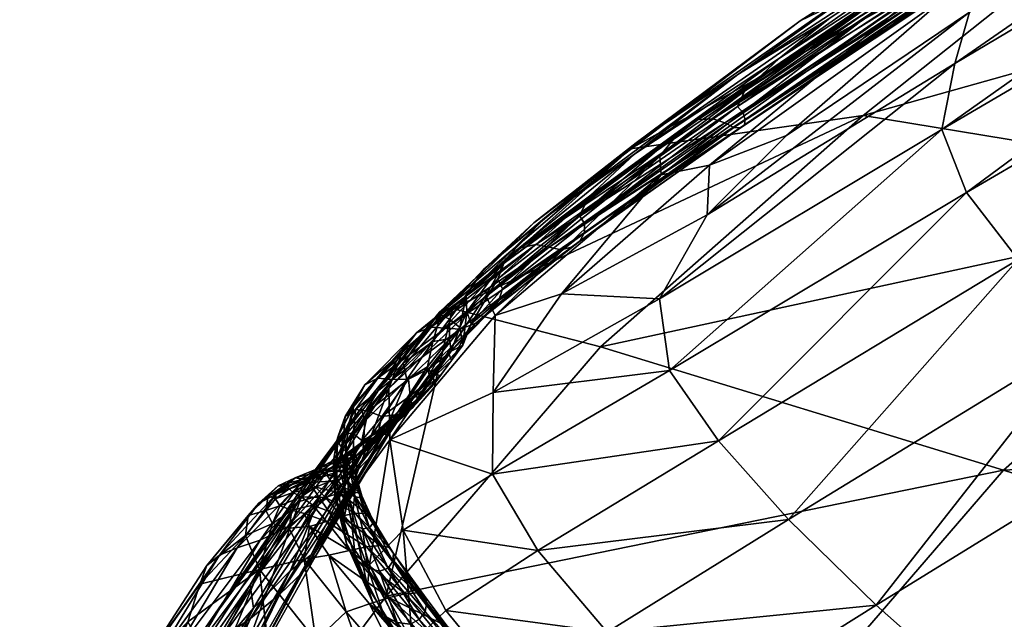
# Model space of a CAD drawing. Header units: inches. Extents: x 10898 to 11547, y 1182 to 1799.
# Tile 22 of 101: x 10902 to 10921, y 1642 to 1654. Entities that reach past the tile are written whole.
import ezdxf

# ---------------------------------------------------------------- set-up
doc = ezdxf.new("R2010")
doc.units = ezdxf.units.IN
doc.header["$MEASUREMENT"] = 0
doc.layers.get('0').update_dxf_attribs({"true_color": 0x9a9ae5})

msp = doc.modelspace()

# ---------------------------------------------------------------- meshes
at = {"color": 146, "true_color": 0x086e86}
mesh = msp.add_polyface(dxfattribs=at)
corners = [(10930.92, 1633.51, 534.611), (10936.883, 1640.373, 537.503), (10963.143, 1631.771, 441.727), (10956.003, 1658.432, 681.246), (10938.691, 1648.466, 670.634), (10941.008, 1646.259, 670.88), (10958.214, 1656.043, 681.487), (10984.948, 1671.263, 697.724), (10960.812, 1653.507, 681.143), (10943.698, 1643.945, 670.463), (10928.502, 1642.508, 664.216), (10930.866, 1640.496, 664.48), (10933.572, 1638.411, 664.009), (10934.893, 1631.388, 656.795), (10940.5, 1634, 660.705), (10936.743, 1636.247, 662.764), (10931.154, 1633.478, 659.021), (10950.56, 1639.089, 667.497), (10946.853, 1641.547, 669.348), (10967.373, 1648.164, 678.548), (10963.849, 1650.867, 680.176), (10950.022, 1665.937, 675.958), (10932.138, 1655.726, 664.915), (10933.398, 1654.203, 666.753), (10951.187, 1664.407, 677.698), (10934.901, 1652.467, 668.42), (10952.538, 1662.634, 679.237), (10936.661, 1650.545, 669.764), (10926.36, 1644.45, 663.256), (10954.127, 1660.636, 680.458), (10971.438, 1645.438, 676.223), (10954.908, 1636.593, 664.872), (10975.992, 1642.703, 672.823), (10959.831, 1634.104, 661.205), (10944.965, 1631.664, 657.792), (10948.998, 1667.203, 674.132), (10931.106, 1657.008, 663.056), (10948.144, 1668.248, 672.294), (10930.368, 1658.112, 661.279), (10943.996, 1646.624, 541.19), (10971.412, 1639.036, 444.784), (10954.891, 1653.917, 547.1), (10972.197, 1663.903, 556.66), (10937.857, 1657.752, 606.323), (10921.226, 1645.395, 595.84), (10927.428, 1650.843, 599.825)]
mesh.append_faces([[corners[k] for k in face] for face in [(0, 1, 2), (3, 4, 5), (3, 5, 6), (7, 6, 8), (6, 5, 9), (6, 9, 8), (4, 10, 11), (4, 11, 5), (5, 11, 12), (5, 12, 9), (13, 14, 15), (13, 15, 16), (14, 17, 18), (14, 18, 15), (16, 15, 12), (15, 18, 9), (15, 9, 12), (17, 19, 20), (17, 20, 18), (18, 20, 8), (18, 8, 9), (21, 22, 23), (24, 23, 25), (24, 25, 26), (10, 4, 27), (28, 27, 25), (4, 3, 29), (4, 29, 27), (27, 29, 26), (27, 26, 25), (30, 19, 17), (30, 17, 31), (32, 30, 31), (32, 31, 33), (13, 34, 14), (14, 34, 31), (14, 31, 17), (34, 33, 31), (22, 35, 36), (36, 37, 38), (2, 1, 39), (2, 39, 40), (40, 39, 41), (42, 41, 43), (39, 1, 44), (41, 39, 45), (41, 45, 43)]], dxfattribs={"color": 146})
mesh = msp.add_polyface(dxfattribs=at)
corners = [(10932.138, 1655.726, 664.915), (10922.838, 1647.984, 659.982), (10933.398, 1654.203, 666.753), (10921.509, 1649.503, 658.031), (10931.106, 1657.008, 663.056), (10920.5, 1650.811, 656.115), (10930.368, 1658.112, 661.279), (10920.019, 1652.04, 654.48), (10929.805, 1659.923, 658.197), (10920.559, 1654.327, 652.296), (10920.272, 1653.327, 653.372), (10929.988, 1659.102, 659.687), (10937.857, 1657.752, 606.323), (10927.428, 1650.843, 599.825), (10918.484, 1652.315, 629.52), (10926.302, 1658.531, 639.267), (10919.604, 1655.655, 644.065), (10920.946, 1656.309, 645.598), (10929.615, 1661.546, 651.14), (10928.286, 1660.998, 649.295), (10917.255, 1654.159, 641.81), (10916.856, 1653.43, 643.03), (10921.229, 1656.28, 646.14), (10930.332, 1661.735, 652.162), (10921.077, 1655.975, 646.18), (10930.672, 1661.717, 652.626), (10921.226, 1655.697, 646.223), (10930.979, 1661.564, 652.813), (10930.871, 1661.648, 652.796), (10921.115, 1655.8, 646.209), (10921.183, 1655.568, 646.161), (10930.967, 1661.544, 652.792), (10931.043, 1661.487, 652.801), (10921.272, 1655.53, 646.18), (10931.068, 1661.476, 652.81), (10921.307, 1655.548, 646.201), (10921.291, 1655.608, 646.218), (10931.046, 1661.504, 652.816), (10929.655, 1660.518, 656.73), (10920.179, 1654.696, 650.762), (10929.638, 1660.979, 655.405), (10919.744, 1654.863, 649.171), (10930.156, 1661.691, 653.57), (10920.249, 1655.644, 647.04), (10919.871, 1655.257, 647.93), (10929.849, 1661.395, 654.344), (10930.426, 1661.791, 653.103), (10920.568, 1655.792, 646.504), (10930.653, 1661.759, 652.868), (10920.831, 1655.776, 646.237), (10921.035, 1655.676, 646.151), (10930.835, 1661.656, 652.79)]
mesh.append_faces([[corners[k] for k in face] for face in [(0, 1, 2), (3, 0, 4), (3, 4, 5), (5, 4, 6), (5, 6, 7), (8, 9, 10), (8, 10, 11), (11, 10, 7), (11, 7, 6), (12, 13, 14), (12, 14, 15), (16, 17, 18), (16, 18, 19), (20, 16, 19), (20, 19, 15), (17, 21, 22), (18, 17, 22), (18, 22, 23), (23, 22, 24), (23, 24, 25), (26, 27, 28), (26, 28, 29), (29, 28, 25), (29, 25, 24), (30, 31, 32), (30, 32, 33), (33, 32, 34), (33, 34, 35), (27, 26, 36), (27, 36, 37), (37, 36, 35), (37, 35, 34), (9, 8, 38), (9, 38, 39), (39, 38, 40), (39, 40, 41), (42, 43, 44), (42, 44, 45), (45, 44, 41), (45, 41, 40), (43, 42, 46), (43, 46, 47), (47, 46, 48), (47, 48, 49), (31, 30, 50), (31, 50, 51), (51, 50, 49), (51, 49, 48)]], dxfattribs={"color": 146})
mesh = msp.add_polyface(dxfattribs=at)
corners = [(10920.559, 1654.327, 652.296), (10916.99, 1651.925, 649.9), (10915.442, 1650.374, 649.734), (10920.272, 1653.327, 653.372), (10914.513, 1648.738, 650.345), (10920.019, 1652.04, 654.48), (10916.186, 1652.236, 642.52), (10916.143, 1652.363, 642.532), (10913.051, 1650.205, 640.25), (10916.168, 1652.132, 642.493), (10913.046, 1650.028, 640.23), (10913.945, 1651.662, 639.103), (10917.255, 1654.159, 641.81), (10926.302, 1658.531, 639.267), (10918.484, 1652.315, 629.52), (10916.041, 1653.109, 642.055), (10917.834, 1654.21, 643.512), (10920.946, 1656.309, 645.598), (10919.604, 1655.655, 644.065), (10914.055, 1651.78, 640.354), (10916.856, 1653.43, 643.03), (10921.229, 1656.28, 646.14), (10916.17, 1652.79, 642.638), (10921.077, 1655.975, 646.18), (10921.226, 1655.697, 646.223), (10921.115, 1655.8, 646.209), (10916.034, 1652.491, 642.522), (10915.963, 1652.076, 642.44), (10921.183, 1655.568, 646.161), (10921.272, 1655.53, 646.18), (10916.093, 1652.072, 642.464), (10921.307, 1655.548, 646.201), (10921.291, 1655.608, 646.218), (10920.179, 1654.696, 650.762), (10915.49, 1651.345, 648.011), (10919.744, 1654.863, 649.171), (10914.543, 1651.155, 646.102), (10920.249, 1655.644, 647.04), (10914.922, 1652.02, 643.526), (10914.517, 1651.52, 644.605), (10919.871, 1655.257, 647.93), (10920.568, 1655.792, 646.504), (10915.266, 1652.232, 642.873), (10920.831, 1655.776, 646.237), (10915.553, 1652.25, 642.542), (10915.784, 1652.167, 642.432), (10921.035, 1655.676, 646.151), (10914.031, 1651.562, 640.92), (10913.146, 1650.739, 640.402), (10912.952, 1650.364, 640.243)]
mesh.append_faces([[corners[k] for k in face] for face in [(0, 1, 2), (0, 2, 3), (3, 4, 5), (6, 7, 8), (9, 6, 10), (11, 12, 13), (11, 13, 14), (15, 16, 17), (15, 17, 18), (19, 15, 18), (19, 18, 12), (17, 16, 20), (21, 20, 22), (21, 22, 23), (7, 24, 25), (7, 25, 26), (26, 25, 23), (26, 23, 22), (27, 28, 29), (27, 29, 30), (30, 29, 31), (30, 31, 9), (24, 7, 6), (24, 6, 32), (32, 6, 9), (32, 9, 31), (1, 0, 33), (1, 33, 34), (34, 33, 35), (34, 35, 36), (37, 38, 39), (37, 39, 40), (40, 39, 36), (40, 36, 35), (38, 37, 41), (38, 41, 42), (42, 41, 43), (42, 43, 44), (28, 27, 45), (28, 45, 46), (46, 45, 44), (46, 44, 43), (16, 15, 47), (16, 47, 20), (20, 48, 22), (8, 7, 26), (49, 26, 22)]], dxfattribs={"color": 146})
mesh = msp.add_polyface(dxfattribs=at)
corners = [(10928.502, 1642.508, 664.216), (10922.945, 1639.181, 660.58), (10925.325, 1637.342, 660.869), (10930.866, 1640.496, 664.48), (10928.013, 1635.451, 660.364), (10933.572, 1638.411, 664.009), (10921.509, 1649.503, 658.031), (10915.665, 1645.969, 653.929), (10917.029, 1644.432, 656.017), (10922.838, 1647.984, 659.982), (10918.737, 1642.764, 657.954), (10924.464, 1646.287, 661.784), (10932.138, 1655.726, 664.915), (10933.398, 1654.203, 666.753), (10934.901, 1652.467, 668.42), (10926.36, 1644.45, 663.256), (10920.729, 1641.001, 659.542), (10936.661, 1650.545, 669.764), (10920.5, 1650.811, 656.115), (10914.707, 1647.337, 651.891), (10920.019, 1652.04, 654.48), (10914.513, 1648.738, 650.345), (10920.272, 1653.327, 653.372), (10915.442, 1650.374, 649.734), (10915.514, 1636.2, 652.991), (10915.565, 1636.293, 653.1), (10913.759, 1638.114, 651.601), (10915.591, 1636.383, 653.299), (10915.547, 1636.476, 653.577), (10913.628, 1638.131, 652.055), (10913.729, 1638.111, 651.797), (10915.963, 1652.076, 642.44), (10916.093, 1652.072, 642.464), (10912.797, 1649.741, 640.159), (10916.168, 1652.132, 642.493), (10912.955, 1649.863, 640.195), (10919.532, 1637.11, 658.314), (10917.274, 1638.848, 657.227), (10915.232, 1640.565, 655.555), (10915.483, 1637.673, 655.947), (10917.756, 1635.986, 657.059), (10913.425, 1639.36, 654.229), (10912.139, 1643.827, 651.232), (10913.493, 1642.235, 653.493), (10914.845, 1637.157, 655.338), (10916.99, 1651.925, 649.9), (10915.49, 1651.345, 648.011), (10943.996, 1646.624, 541.19), (10921.226, 1645.395, 595.84), (10927.428, 1650.843, 599.825), (10913.359, 1647.8, 625.79), (10918.484, 1652.315, 629.52), (10936.883, 1640.373, 537.503), (10930.92, 1633.51, 534.611), (10916.125, 1639.482, 592.685), (10909.18, 1642.934, 622.796)]
mesh.append_faces([[corners[k] for k in face] for face in [(0, 1, 2), (0, 2, 3), (3, 2, 4), (3, 4, 5), (6, 7, 8), (6, 8, 9), (9, 8, 10), (9, 10, 11), (12, 6, 9), (13, 9, 11), (13, 11, 14), (1, 0, 15), (1, 15, 16), (0, 17, 15), (16, 15, 11), (16, 11, 10), (15, 14, 11), (7, 6, 18), (7, 18, 19), (19, 18, 20), (19, 20, 21), (22, 23, 21), (24, 25, 26), (27, 28, 29), (25, 27, 30), (31, 32, 33), (32, 34, 35), (2, 1, 36), (1, 16, 37), (1, 37, 36), (16, 10, 38), (16, 38, 37), (36, 37, 39), (36, 39, 40), (37, 38, 41), (37, 41, 39), (8, 7, 42), (10, 8, 43), (10, 43, 38), (44, 40, 39), (23, 45, 46), (47, 48, 49), (49, 48, 50), (49, 50, 51), (52, 53, 54), (52, 54, 48), (48, 54, 55)]], dxfattribs={"color": 146})
mesh = msp.add_polyface(dxfattribs=at)
corners = [(10915.963, 1652.076, 642.44), (10912.797, 1649.741, 640.159), (10912.593, 1649.692, 640.134), (10916.093, 1652.072, 642.464), (10912.955, 1649.863, 640.195), (10910.925, 1648.264, 638.915), (10911.191, 1648.467, 638.953), (10916.186, 1652.236, 642.52), (10913.051, 1650.205, 640.25), (10913.046, 1650.028, 640.23), (10911.449, 1648.932, 639.009), (10911.38, 1648.701, 638.988), (10916.168, 1652.132, 642.493), (10915.442, 1650.374, 649.734), (10915.49, 1651.345, 648.011), (10912.599, 1648.836, 646.934), (10914.543, 1651.155, 646.102), (10911.304, 1648.412, 644.738), (10914.513, 1648.738, 650.345), (10911.266, 1646.911, 647.321), (10914.922, 1652.02, 643.526), (10911.478, 1649.434, 641.546), (10911.121, 1648.803, 642.915), (10914.517, 1651.52, 644.605), (10910.221, 1648.476, 637.211), (10912.062, 1650.218, 638.72), (10913.945, 1651.662, 639.103), (10914.055, 1651.78, 640.354), (10917.255, 1654.159, 641.81), (10910.475, 1648.547, 636.405), (10918.484, 1652.315, 629.52), (10913.359, 1647.8, 625.79), (10915.266, 1652.232, 642.873), (10911.803, 1649.728, 640.711), (10915.553, 1652.25, 642.542), (10912.096, 1649.796, 640.282), (10912.358, 1649.747, 640.133), (10915.784, 1652.167, 642.432), (10910.335, 1648.164, 638.907), (10916.041, 1653.109, 642.055), (10912.271, 1650.312, 639.514), (10914.031, 1651.562, 640.92), (10916.856, 1653.43, 643.03), (10913.146, 1650.739, 640.402), (10911.504, 1649.51, 639.121), (10911.086, 1649.316, 638.518), (10916.034, 1652.491, 642.522), (10912.952, 1650.364, 640.243), (10916.17, 1652.79, 642.638), (10911.36, 1649.125, 639.002)]
mesh.append_faces([[corners[k] for k in face] for face in [(0, 1, 2), (3, 4, 1), (2, 1, 5), (1, 4, 6), (1, 6, 5), (7, 8, 9), (9, 8, 10), (9, 10, 11), (12, 9, 4), (4, 9, 11), (4, 11, 6), (13, 14, 15), (15, 14, 16), (15, 16, 17), (18, 13, 15), (18, 15, 19), (19, 15, 17), (20, 21, 22), (20, 22, 23), (23, 22, 17), (23, 17, 16), (24, 25, 26), (25, 27, 28), (25, 28, 26), (29, 26, 30), (29, 30, 31), (21, 20, 32), (21, 32, 33), (33, 32, 34), (33, 34, 35), (0, 2, 36), (0, 36, 37), (2, 38, 36), (37, 36, 35), (37, 35, 34), (39, 27, 40), (39, 40, 41), (42, 41, 43), (41, 40, 44), (41, 44, 43), (27, 25, 45), (27, 45, 40), (8, 46, 47), (47, 48, 43), (10, 8, 47), (10, 47, 49), (49, 47, 43), (49, 43, 44)]], dxfattribs={"color": 146})
mesh = msp.add_polyface(dxfattribs=at)
corners = [(10910.673, 1647.835, 638.161), (10910.455, 1647.534, 638.22), (10910.696, 1647.973, 638.435), (10910.836, 1648.251, 638.443), (10910.4, 1647.67, 638.411), (10911.38, 1648.701, 638.988), (10911.449, 1648.932, 639.009), (10911.191, 1648.467, 638.953), (10910.012, 1647.369, 638.379), (10910.624, 1648.146, 638.894), (10910.925, 1648.264, 638.915), (10912.593, 1649.692, 640.134), (10911.478, 1649.434, 641.546), (10909.496, 1647.711, 640.614), (10909.231, 1646.985, 642.236), (10911.121, 1648.803, 642.915), (10909.247, 1645.984, 644.641), (10911.304, 1648.412, 644.738), (10910.221, 1648.476, 637.211), (10913.945, 1651.662, 639.103), (10910.475, 1648.547, 636.405), (10908.765, 1647.058, 639.2), (10909.771, 1648.072, 639.619), (10910.052, 1648.184, 639.101), (10911.803, 1649.728, 640.711), (10912.096, 1649.796, 640.282), (10910.335, 1648.164, 638.907), (10912.358, 1649.747, 640.133), (10909.29, 1647.166, 638.41), (10909.015, 1647.188, 638.642), (10909.508, 1647.48, 636.968), (10910.244, 1648.423, 637.734), (10910.086, 1647.903, 637.568), (10910.417, 1648.34, 638.031), (10910.446, 1647.717, 637.824), (10910.613, 1648.176, 638.157), (10910.414, 1647.954, 637.817), (10909.982, 1647.409, 637.266), (10912.062, 1650.218, 638.72), (10911.086, 1649.316, 638.518), (10910.742, 1648.792, 638.439), (10912.271, 1650.312, 639.514), (10911.504, 1649.51, 639.121), (10910.755, 1648.481, 638.43), (10911.36, 1649.125, 639.002)]
mesh.append_faces([[corners[k] for k in face] for face in [(0, 1, 2), (0, 2, 3), (1, 4, 2), (3, 2, 5), (3, 5, 6), (2, 4, 7), (2, 7, 5), (8, 9, 10), (4, 8, 10), (4, 10, 7), (11, 10, 9), (12, 13, 14), (12, 14, 15), (15, 16, 17), (18, 19, 20), (21, 22, 23), (13, 12, 24), (13, 24, 22), (22, 24, 25), (22, 25, 23), (11, 9, 26), (27, 26, 23), (27, 23, 25), (9, 28, 26), (26, 29, 23), (18, 30, 31), (31, 30, 32), (31, 32, 33), (34, 0, 35), (34, 35, 36), (36, 35, 33), (36, 33, 32), (37, 36, 32), (38, 18, 31), (38, 31, 39), (39, 31, 33), (39, 33, 40), (41, 39, 40), (41, 40, 42), (0, 3, 43), (0, 43, 35), (3, 6, 44), (3, 44, 43), (35, 43, 40), (35, 40, 33), (43, 44, 42), (43, 42, 40)]], dxfattribs={"color": 146})
mesh = msp.add_polyface(dxfattribs=at)
corners = [(10909.648, 1646.844, 638.193), (10910.104, 1647.208, 638.217), (10909.828, 1646.815, 638.018), (10909.423, 1646.478, 638), (10909.615, 1646.559, 637.875), (10910.455, 1647.534, 638.22), (10910.673, 1647.835, 638.161), (10910.234, 1647.236, 637.898), (10910.114, 1647.075, 637.994), (10909.731, 1646.693, 637.685), (10909.701, 1646.616, 637.796), (10909.175, 1646.169, 637.529), (10909.24, 1646.175, 637.666), (10910.4, 1647.67, 638.411), (10909.614, 1647.167, 638.369), (10910.012, 1647.369, 638.379), (10910.624, 1648.146, 638.894), (10915.665, 1645.969, 653.929), (10914.707, 1647.337, 651.891), (10911.254, 1645.314, 648.964), (10912.139, 1643.827, 651.232), (10914.513, 1648.738, 650.345), (10911.266, 1646.911, 647.321), (10909.513, 1644.223, 647.216), (10909.247, 1645.984, 644.641), (10911.304, 1648.412, 644.738), (10911.121, 1648.803, 642.915), (10909.231, 1646.985, 642.236), (10921.226, 1645.395, 595.84), (10909.18, 1642.934, 622.796), (10913.359, 1647.8, 625.79), (10910.475, 1648.547, 636.405), (10909.29, 1647.166, 638.41), (10910.335, 1648.164, 638.907), (10909.015, 1647.188, 638.642), (10910.221, 1648.476, 637.211), (10908.689, 1646.605, 635.883), (10909.508, 1647.48, 636.968), (10909.58, 1647.164, 636.931), (10910.086, 1647.903, 637.568), (10909.196, 1646.046, 636.479), (10910.02, 1647.255, 637.327), (10909.982, 1647.409, 637.266), (10909.146, 1646.131, 636.363), (10910.446, 1647.717, 637.824), (10910.414, 1647.954, 637.817), (10910.14, 1647.273, 637.702), (10909.738, 1646.87, 637.273), (10909.624, 1646.728, 637.531), (10909.244, 1646.361, 637.166), (10908.934, 1645.71, 636.481)]
mesh.append_faces([[corners[k] for k in face] for face in [(0, 1, 2), (0, 2, 3), (3, 2, 4), (5, 6, 7), (5, 7, 8), (8, 7, 9), (8, 9, 10), (1, 5, 8), (1, 8, 2), (2, 8, 10), (2, 10, 4), (11, 10, 9), (12, 4, 10), (5, 1, 13), (0, 14, 15), (15, 14, 16), (1, 0, 15), (1, 15, 13), (17, 18, 19), (17, 19, 20), (18, 21, 22), (18, 22, 19), (20, 19, 23), (19, 22, 24), (19, 24, 23), (22, 25, 24), (26, 27, 24), (28, 29, 30), (31, 30, 29), (16, 14, 32), (33, 32, 34), (35, 36, 37), (37, 38, 39), (40, 41, 42), (43, 42, 38), (41, 44, 45), (41, 45, 42), (42, 39, 38), (6, 44, 46), (6, 46, 7), (44, 41, 47), (44, 47, 46), (7, 46, 48), (7, 48, 9), (46, 47, 49), (46, 49, 48), (41, 50, 47)]], dxfattribs={"color": 146})
mesh = msp.add_polyface(dxfattribs=at)
corners = [(10909.094, 1646.442, 638.198), (10909.648, 1646.844, 638.193), (10909.423, 1646.478, 638), (10909.022, 1646.13, 638.003), (10909.299, 1646.259, 637.819), (10908.943, 1645.94, 637.816), (10909.615, 1646.559, 637.875), (10908.587, 1645.676, 637.473), (10908.84, 1645.819, 637.643), (10909.24, 1646.175, 637.666), (10909.175, 1646.169, 637.529), (10909.701, 1646.616, 637.796), (10908.855, 1644.272, 641.548), (10908.921, 1644.359, 641.413), (10909.31, 1643.617, 643.332), (10908.901, 1644.466, 641.3), (10908.79, 1644.547, 641.244), (10909.24, 1643.887, 643.142), (10909.32, 1643.768, 643.209), (10909.614, 1647.167, 638.369), (10909.496, 1647.711, 640.614), (10908.396, 1645.943, 641.942), (10909.231, 1646.985, 642.236), (10908.445, 1644.89, 644.099), (10909.247, 1645.984, 644.641), (10908.854, 1643.55, 646.528), (10909.513, 1644.223, 647.216), (10910.221, 1648.476, 637.211), (10910.475, 1648.547, 636.405), (10907.641, 1645.199, 634.177), (10908.689, 1646.605, 635.883), (10909.18, 1642.934, 622.796), (10908.554, 1646.677, 640.247), (10909.771, 1648.072, 639.619), (10908.765, 1647.058, 639.2), (10910.052, 1648.184, 639.101), (10909.015, 1647.188, 638.642), (10908.825, 1646.546, 638.329), (10909.29, 1647.166, 638.41), (10908.581, 1646.578, 638.581), (10908.764, 1646.35, 636.163), (10909.508, 1647.48, 636.968), (10909.58, 1647.164, 636.931), (10908.729, 1645.802, 636.001), (10909.196, 1646.046, 636.479), (10909.982, 1647.409, 637.266), (10909.146, 1646.131, 636.363), (10908.704, 1645.972, 638.245), (10908.753, 1645.836, 638.089), (10908.576, 1644.553, 641.28), (10909.061, 1643.925, 643.159), (10908.42, 1645.724, 637.338), (10909.028, 1646.183, 637.394), (10909.731, 1646.693, 637.685), (10909.624, 1646.728, 637.531), (10908.644, 1645.829, 637.067), (10909.244, 1646.361, 637.166), (10910.02, 1647.255, 637.327), (10908.934, 1645.71, 636.481), (10909.738, 1646.87, 637.273), (10908.455, 1645.232, 636.422)]
mesh.append_faces([[corners[k] for k in face] for face in [(0, 1, 2), (0, 2, 3), (3, 2, 4), (3, 4, 5), (2, 6, 4), (7, 8, 9), (7, 9, 10), (8, 5, 4), (8, 4, 9), (10, 9, 11), (9, 4, 6), (12, 13, 14), (15, 16, 17), (15, 17, 18), (13, 15, 18), (1, 0, 19), (20, 21, 22), (22, 23, 24), (25, 26, 24), (27, 28, 29), (27, 29, 30), (28, 31, 29), (32, 20, 33), (32, 33, 34), (34, 35, 36), (19, 0, 37), (19, 37, 38), (38, 37, 39), (38, 39, 36), (30, 40, 41), (41, 40, 42), (40, 43, 42), (44, 45, 46), (46, 42, 43), (47, 0, 3), (48, 3, 5), (17, 16, 49), (17, 49, 50), (37, 0, 47), (51, 10, 52), (52, 10, 53), (52, 53, 54), (55, 52, 54), (55, 54, 56), (57, 44, 58), (59, 58, 60), (59, 60, 56)]], dxfattribs={"color": 146})
mesh = msp.add_polyface(dxfattribs=at)
corners = [(10908.554, 1646.677, 640.247), (10908.241, 1646.057, 640.187), (10908.188, 1645.353, 641.861), (10908.396, 1645.943, 641.942), (10909.496, 1647.711, 640.614), (10909.231, 1646.985, 642.236), (10908.445, 1644.89, 644.099), (10908.396, 1645.508, 637.688), (10908.587, 1645.676, 637.473), (10908.011, 1645.403, 637.555), (10908.148, 1645.575, 640.175), (10908.765, 1647.058, 639.2), (10908.38, 1646.44, 639.147), (10909.015, 1647.188, 638.642), (10908.581, 1646.578, 638.581), (10908.689, 1646.605, 635.883), (10907.462, 1644.776, 634.782), (10908.764, 1646.35, 636.163), (10907.892, 1644.898, 635.262), (10908.729, 1645.802, 636.001), (10908.704, 1645.972, 638.245), (10909.022, 1646.13, 638.003), (10908.753, 1645.836, 638.089), (10908.943, 1645.94, 637.816), (10908.713, 1645.71, 637.917), (10908.54, 1645.638, 638.507), (10908.608, 1645.559, 638.373), (10908.602, 1645.502, 638.224), (10908.608, 1645.612, 637.763), (10908.84, 1645.819, 637.643), (10908.516, 1645.457, 638.101), (10908.215, 1645.971, 639.151), (10908.354, 1646.13, 638.593), (10908.219, 1645.637, 639.167), (10908.309, 1645.843, 638.749), (10908.825, 1646.546, 638.329), (10908.544, 1646.1, 638.352), (10908.398, 1645.752, 638.589), (10908.495, 1645.307, 639.089), (10908.343, 1645.425, 639.15), (10907.86, 1644.721, 636.356), (10908.644, 1645.829, 637.067), (10909.244, 1646.361, 637.166), (10908.42, 1645.724, 637.338), (10909.175, 1646.169, 637.529), (10908.025, 1645.376, 637.029), (10909.028, 1646.183, 637.394), (10907.868, 1645.436, 637.412)]
mesh.append_faces([[corners[k] for k in face] for face in [(0, 1, 2), (0, 2, 3), (4, 0, 3), (5, 3, 6), (7, 8, 9), (2, 1, 10), (1, 0, 11), (1, 11, 12), (12, 11, 13), (12, 13, 14), (15, 16, 17), (17, 18, 19), (20, 21, 22), (22, 23, 24), (25, 20, 22), (25, 22, 26), (26, 22, 24), (26, 24, 27), (8, 7, 28), (8, 28, 29), (7, 30, 28), (29, 28, 24), (29, 24, 23), (28, 30, 27), (28, 27, 24), (1, 12, 31), (1, 31, 10), (12, 14, 32), (12, 32, 31), (10, 31, 33), (31, 32, 34), (31, 34, 33), (35, 20, 36), (36, 20, 25), (36, 25, 37), (14, 35, 36), (14, 36, 32), (32, 36, 37), (32, 37, 34), (38, 37, 25), (39, 33, 34), (39, 34, 37), (40, 41, 42), (43, 8, 44), (45, 43, 46), (45, 46, 41), (8, 43, 47), (8, 47, 9)]], dxfattribs={"color": 146})
mesh = msp.add_polyface(dxfattribs=at)
corners = [(10907.584, 1644.55, 640.61), (10907.335, 1644.615, 640.096), (10907.289, 1644.266, 641.192), (10907.686, 1644.296, 641.548), (10907.105, 1644.698, 639.508), (10906.96, 1644.353, 640.535), (10907.579, 1643.661, 642.785), (10907.022, 1644.838, 638.935), (10907.033, 1644.946, 638.57), (10906.879, 1644.896, 638.736), (10906.832, 1644.607, 639.635), (10906.488, 1644.511, 638.678), (10906.434, 1644.123, 639.87), (10905.68, 1643.532, 637.896), (10908.689, 1646.605, 635.883), (10907.641, 1645.199, 634.177), (10905.604, 1642.248, 632.608), (10907.462, 1644.776, 634.782), (10907.289, 1645.03, 638.377), (10907.223, 1645.075, 638.135), (10907.36, 1644.961, 638.796), (10907.627, 1645.201, 637.977), (10907.683, 1645.156, 638.349), (10907.751, 1644.709, 640.26), (10907.523, 1644.876, 639.384), (10907.996, 1644.859, 639.94), (10907.797, 1645.06, 638.965), (10906.527, 1643.158, 633.954), (10907.892, 1644.898, 635.262), (10908.016, 1644.393, 641.545), (10907.248, 1644.284, 636.334), (10908.644, 1645.829, 637.067), (10907.86, 1644.721, 636.356), (10906.533, 1642.498, 635.075), (10908.455, 1645.232, 636.422), (10906.691, 1644.749, 637.863), (10905.926, 1643.739, 637.125), (10907.026, 1644.919, 637.36), (10906.274, 1643.877, 636.652), (10907.073, 1645.088, 638.082), (10907.406, 1645.247, 637.649), (10908.025, 1645.376, 637.029), (10906.717, 1644.031, 636.411), (10907.479, 1645.1, 637.104)]
mesh.append_faces([[corners[k] for k in face] for face in [(0, 1, 2), (0, 2, 3), (1, 4, 5), (1, 5, 2), (3, 2, 6), (7, 8, 9), (7, 9, 10), (10, 9, 11), (10, 11, 12), (4, 7, 10), (4, 10, 5), (5, 10, 12), (13, 12, 11), (14, 15, 16), (14, 16, 17), (8, 7, 18), (8, 18, 19), (7, 4, 20), (7, 20, 18), (19, 18, 21), (18, 20, 22), (1, 0, 23), (1, 23, 24), (24, 23, 25), (24, 25, 26), (4, 1, 24), (4, 24, 20), (20, 24, 26), (20, 26, 22), (17, 27, 28), (0, 3, 29), (0, 29, 23), (30, 31, 32), (33, 32, 34), (13, 11, 35), (36, 35, 37), (36, 37, 38), (9, 8, 19), (9, 19, 39), (11, 9, 39), (11, 39, 35), (35, 39, 40), (35, 40, 37), (41, 30, 42), (41, 42, 43), (43, 42, 38), (43, 38, 37)]], dxfattribs={"color": 146})
mesh = msp.add_polyface(dxfattribs=at)
corners = [(10908.396, 1645.943, 641.942), (10908.188, 1645.353, 641.861), (10908.338, 1644.365, 643.985), (10907.223, 1645.075, 638.135), (10907.627, 1645.201, 637.977), (10907.559, 1645.222, 637.77), (10907.289, 1645.03, 638.377), (10907.683, 1645.156, 638.349), (10908.516, 1644.98, 639.709), (10908.367, 1645.243, 638.684), (10908.101, 1645.18, 638.747), (10908.332, 1645.397, 638.049), (10908.03, 1645.299, 638.116), (10907.797, 1645.06, 638.965), (10908.396, 1645.508, 637.688), (10908.011, 1645.403, 637.555), (10908.032, 1645.365, 637.754), (10908.148, 1645.575, 640.175), (10908.178, 1644.892, 641.817), (10908.215, 1645.224, 640.178), (10907.462, 1644.776, 634.782), (10907.892, 1644.898, 635.262), (10908.764, 1646.35, 636.163), (10907.796, 1643.706, 635.11), (10909.196, 1646.046, 636.479), (10909.146, 1646.131, 636.363), (10907.714, 1643.743, 634.951), (10908.729, 1645.802, 636.001), (10908.558, 1644.879, 640.104), (10908.495, 1645.307, 639.089), (10908.584, 1645.26, 638.97), (10908.54, 1645.638, 638.507), (10908.608, 1645.559, 638.373), (10908.602, 1645.502, 638.224), (10908.599, 1645.253, 638.836), (10908.516, 1645.457, 638.101), (10908.657, 1644.949, 639.755), (10908.53, 1645.257, 638.727), (10908.705, 1644.895, 639.863), (10908.219, 1645.637, 639.167), (10908.343, 1645.425, 639.15), (10908.379, 1644.996, 640.16), (10908.398, 1645.752, 638.589), (10907.248, 1644.284, 636.334), (10908.025, 1645.376, 637.029), (10908.644, 1645.829, 637.067), (10907.86, 1644.721, 636.356), (10909.244, 1646.361, 637.166), (10908.455, 1645.232, 636.422), (10907.073, 1645.088, 638.082), (10907.406, 1645.247, 637.649), (10908.42, 1645.724, 637.338), (10907.479, 1645.1, 637.104), (10907.868, 1645.436, 637.412), (10907.026, 1644.919, 637.36)]
mesh.append_faces([[corners[k] for k in face] for face in [(0, 1, 2), (3, 4, 5), (6, 7, 4), (8, 9, 10), (9, 11, 12), (9, 12, 10), (10, 12, 7), (10, 7, 13), (14, 15, 16), (16, 15, 5), (16, 5, 4), (11, 14, 16), (11, 16, 12), (12, 16, 4), (12, 4, 7), (1, 17, 18), (18, 17, 19), (20, 21, 22), (23, 24, 25), (26, 25, 27), (28, 29, 30), (29, 31, 32), (29, 32, 30), (30, 32, 33), (30, 33, 34), (14, 11, 35), (9, 36, 37), (37, 38, 34), (11, 9, 37), (11, 37, 35), (35, 37, 34), (35, 34, 33), (17, 39, 19), (28, 40, 29), (41, 19, 39), (41, 39, 40), (29, 40, 42), (43, 44, 45), (46, 47, 48), (49, 3, 5), (49, 5, 50), (51, 44, 52), (51, 52, 53), (15, 53, 50), (15, 50, 5), (53, 52, 54), (53, 54, 50)]], dxfattribs={"color": 146})
mesh = msp.add_polyface(dxfattribs=at)
corners = [(10908.558, 1644.879, 640.104), (10908.67, 1644.858, 639.992), (10908.855, 1644.272, 641.548), (10908.715, 1644.251, 641.669), (10908.705, 1644.895, 639.863), (10908.921, 1644.359, 641.413), (10908.657, 1644.949, 639.755), (10908.516, 1644.98, 639.709), (10908.79, 1644.547, 641.244), (10908.901, 1644.466, 641.3), (10908.396, 1645.943, 641.942), (10908.338, 1644.365, 643.985), (10908.445, 1644.89, 644.099), (10908.813, 1643.128, 646.376), (10908.854, 1643.55, 646.528), (10909.247, 1645.984, 644.641), (10908.101, 1645.18, 638.747), (10908.273, 1644.95, 639.763), (10907.797, 1645.06, 638.965), (10907.996, 1644.859, 639.94), (10908.178, 1644.892, 641.817), (10908.215, 1645.224, 640.178), (10908.306, 1644.557, 641.786), (10908.188, 1645.353, 641.861), (10908.403, 1643.955, 643.896), (10908.583, 1643.66, 643.816), (10908.509, 1644.345, 641.743), (10908.379, 1644.996, 640.16), (10907.892, 1644.898, 635.262), (10907.312, 1643.437, 634.604), (10908.729, 1645.802, 636.001), (10907.796, 1643.706, 635.11), (10909.146, 1646.131, 636.363), (10907.714, 1643.743, 634.951), (10908.584, 1645.26, 638.97), (10908.599, 1645.253, 638.836), (10908.367, 1645.243, 638.684), (10908.53, 1645.257, 638.727), (10907.686, 1644.296, 641.548), (10908.463, 1643.826, 643.227), (10908.016, 1644.393, 641.545), (10907.751, 1644.709, 640.26), (10908.304, 1644.498, 641.387), (10908.797, 1643.899, 643.206), (10908.576, 1644.553, 641.28), (10909.061, 1643.925, 643.159), (10908.343, 1645.425, 639.15), (10909.196, 1646.046, 636.479), (10907.56, 1643.414, 635.151), (10908.934, 1645.71, 636.481), (10907.105, 1642.975, 635.122), (10908.455, 1645.232, 636.422)]
mesh.append_faces([[corners[k] for k in face] for face in [(0, 1, 2), (0, 2, 3), (1, 4, 5), (1, 5, 2), (6, 7, 8), (6, 8, 9), (4, 6, 9), (4, 9, 5), (10, 11, 12), (13, 12, 11), (14, 15, 12), (7, 16, 17), (17, 16, 18), (17, 18, 19), (20, 21, 22), (11, 23, 20), (11, 20, 24), (24, 20, 22), (24, 22, 25), (0, 3, 26), (0, 26, 27), (27, 26, 22), (27, 22, 21), (26, 25, 22), (28, 29, 30), (31, 32, 33), (33, 30, 29), (0, 34, 1), (1, 34, 35), (1, 35, 4), (36, 7, 6), (37, 6, 4), (38, 39, 40), (41, 40, 42), (41, 42, 19), (40, 39, 43), (40, 43, 42), (8, 7, 17), (8, 17, 44), (44, 17, 19), (44, 19, 42), (45, 44, 42), (45, 42, 43), (0, 27, 46), (47, 31, 48), (47, 48, 49), (49, 50, 51)]], dxfattribs={"color": 146})
mesh = msp.add_polyface(dxfattribs=at)
corners = [(10908.715, 1644.251, 641.669), (10908.855, 1644.272, 641.548), (10909.216, 1643.485, 643.479), (10909.05, 1643.423, 643.621), (10907.56, 1643.414, 635.151), (10907.796, 1643.706, 635.11), (10905.636, 1639.85, 633.055), (10907.105, 1642.975, 635.122), (10905.452, 1639.602, 633.11), (10908.327, 1639.32, 646.837), (10909.111, 1640.584, 647.23), (10907.807, 1642.072, 644.728), (10907.01, 1640.732, 644.538), (10905.871, 1638.463, 643.884), (10905.872, 1641.439, 642.414), (10906.705, 1643.459, 641.878), (10909.655, 1641.184, 647.451), (10908.855, 1642.787, 645.211), (10908.399, 1642.633, 644.987), (10908.058, 1643.738, 643.12), (10907.579, 1643.661, 642.785), (10907.686, 1644.296, 641.548), (10907.289, 1644.266, 641.192), (10906.96, 1644.353, 640.535), (10906.434, 1644.123, 639.87), (10908.813, 1643.128, 646.376), (10908.854, 1643.55, 646.528), (10908.445, 1644.89, 644.099), (10907.641, 1645.199, 634.177), (10909.18, 1642.934, 622.796), (10904.566, 1636.765, 623.021), (10908.338, 1644.365, 643.985), (10908.403, 1643.955, 643.896), (10908.927, 1642.795, 646.233), (10908.583, 1643.66, 643.816), (10909.14, 1642.556, 646.093), (10908.818, 1643.482, 643.729), (10908.509, 1644.345, 641.743), (10906.527, 1643.158, 633.954), (10905.828, 1641.82, 633.304), (10906.593, 1642.702, 634), (10907.892, 1644.898, 635.262), (10907.312, 1643.437, 634.604), (10908.463, 1643.826, 643.227), (10909.24, 1642.909, 645.295), (10909.549, 1642.984, 645.294), (10908.797, 1643.899, 643.206), (10905.942, 1642.091, 635.06), (10907.248, 1644.284, 636.334), (10907.86, 1644.721, 636.356), (10906.533, 1642.498, 635.075), (10908.455, 1645.232, 636.422), (10908.934, 1645.71, 636.481), (10905.434, 1641.865, 635.127), (10906.717, 1644.031, 636.411), (10905.111, 1639.684, 632.564), (10907.714, 1643.743, 634.951), (10905.495, 1639.865, 632.875)]
mesh.append_faces([[corners[k] for k in face] for face in [(0, 1, 2), (0, 2, 3), (4, 5, 6), (7, 4, 8), (9, 10, 11), (9, 11, 12), (13, 12, 14), (12, 11, 15), (12, 15, 14), (16, 17, 18), (18, 17, 19), (18, 19, 20), (10, 16, 18), (10, 18, 11), (11, 18, 20), (11, 20, 15), (21, 20, 19), (22, 23, 15), (22, 15, 20), (23, 24, 15), (25, 26, 27), (28, 29, 30), (25, 31, 32), (25, 32, 33), (33, 32, 34), (33, 34, 35), (0, 3, 36), (0, 36, 37), (37, 36, 34), (36, 35, 34), (38, 39, 40), (38, 40, 41), (41, 40, 42), (21, 19, 43), (19, 17, 44), (19, 44, 43), (43, 44, 45), (43, 45, 46), (47, 48, 49), (47, 49, 50), (50, 51, 7), (52, 4, 7), (48, 53, 54), (40, 55, 42), (6, 5, 56), (6, 56, 57), (57, 56, 42)]], dxfattribs={"color": 146})
mesh = msp.add_polyface(dxfattribs=at)
corners = [(10905.942, 1642.091, 635.06), (10906.533, 1642.498, 635.075), (10904.514, 1638.8, 633.04), (10903.957, 1638.439, 633.01), (10907.105, 1642.975, 635.122), (10905.045, 1639.22, 633.09), (10907.56, 1643.414, 635.151), (10905.636, 1639.85, 633.055), (10905.452, 1639.602, 633.11), (10905.871, 1638.463, 643.884), (10905.872, 1641.439, 642.414), (10904.787, 1639.145, 642.033), (10904.361, 1641.503, 636.382), (10904.144, 1641.236, 637.339), (10905.543, 1643.172, 639.031), (10905.68, 1643.532, 637.896), (10903.893, 1640.66, 638.288), (10905.311, 1642.438, 640.094), (10906.434, 1644.123, 639.87), (10906.705, 1643.459, 641.878), (10903.511, 1639.59, 638.914), (10903.841, 1639.01, 640.412), (10904.778, 1641.106, 640.649), (10902.218, 1637.794, 635.013), (10902.028, 1637.424, 635.996), (10904.238, 1639.376, 631.794), (10905.828, 1641.82, 633.304), (10906.527, 1643.158, 633.954), (10904.528, 1640.326, 631.887), (10907.462, 1644.776, 634.782), (10905.604, 1642.248, 632.608), (10907.641, 1645.199, 634.177), (10904.566, 1636.765, 623.021), (10902.442, 1637.97, 634.13), (10904.646, 1641.646, 635.732), (10902.724, 1638.062, 633.547), (10905.003, 1641.741, 635.332), (10903.067, 1638.131, 633.205), (10903.477, 1638.237, 633.045), (10905.434, 1641.865, 635.127), (10905.926, 1643.739, 637.125), (10906.691, 1644.749, 637.863), (10906.274, 1643.877, 636.652), (10907.248, 1644.284, 636.334), (10906.717, 1644.031, 636.411), (10904.562, 1639.341, 632.112), (10906.593, 1642.702, 634), (10905.111, 1639.684, 632.564), (10905.495, 1639.865, 632.875), (10907.312, 1643.437, 634.604)]
mesh.append_faces([[corners[k] for k in face] for face in [(0, 1, 2), (0, 2, 3), (1, 4, 5), (1, 5, 2), (6, 7, 8), (4, 8, 5), (9, 10, 11), (12, 13, 14), (12, 14, 15), (13, 16, 17), (13, 17, 14), (15, 14, 18), (14, 17, 19), (14, 19, 18), (20, 21, 22), (22, 21, 11), (22, 11, 10), (16, 20, 22), (16, 22, 17), (17, 22, 10), (17, 10, 19), (12, 23, 13), (13, 24, 16), (25, 26, 27), (25, 27, 28), (28, 27, 29), (28, 29, 30), (31, 32, 30), (33, 12, 34), (35, 34, 36), (35, 36, 37), (0, 3, 38), (0, 38, 39), (39, 38, 37), (39, 37, 36), (12, 15, 40), (12, 40, 34), (15, 41, 40), (34, 40, 42), (34, 42, 36), (43, 0, 39), (44, 39, 36), (44, 36, 42), (26, 25, 45), (26, 45, 46), (46, 45, 47), (48, 49, 47)]], dxfattribs={"color": 146})
mesh = msp.add_polyface(dxfattribs=at)
corners = [(10910.875, 1641.673, 647.444), (10909.97, 1642.81, 645.332), (10909.919, 1642.948, 645.257), (10910.906, 1641.549, 647.516), (10909.937, 1642.638, 645.463), (10909.32, 1643.768, 643.209), (10909.24, 1643.887, 643.142), (10909.31, 1643.617, 643.332), (10910.759, 1641.246, 647.829), (10910.579, 1641.157, 648.031), (10909.644, 1642.393, 645.796), (10909.825, 1642.482, 645.626), (10909.05, 1643.423, 643.621), (10909.216, 1643.485, 643.479), (10910.867, 1641.391, 647.651), (10908.855, 1644.272, 641.548), (10908.921, 1644.359, 641.413), (10909.655, 1641.184, 647.451), (10910.044, 1641.419, 647.542), (10908.855, 1642.787, 645.211), (10908.327, 1639.32, 646.837), (10910.739, 1638.709, 649.634), (10909.111, 1640.584, 647.23), (10911.252, 1639.318, 649.829), (10909.693, 1641.715, 648.851), (10911.039, 1640.446, 651.465), (10909.695, 1642.032, 649.045), (10908.854, 1643.55, 646.528), (10908.813, 1643.128, 646.376), (10910.344, 1642.655, 649.687), (10909.513, 1644.223, 647.216), (10916.125, 1639.482, 592.685), (10904.566, 1636.765, 623.021), (10909.18, 1642.934, 622.796), (10911.055, 1640.2, 651.228), (10909.833, 1641.459, 648.649), (10908.927, 1642.795, 646.233), (10909.14, 1642.556, 646.093), (10910.063, 1641.274, 648.444), (10910.33, 1641.17, 648.237), (10909.396, 1642.42, 645.95), (10908.818, 1643.482, 643.729), (10910.359, 1641.588, 647.544), (10909.24, 1642.909, 645.295), (10910.603, 1641.689, 647.5), (10909.549, 1642.984, 645.294), (10909.776, 1643.002, 645.263), (10909.061, 1643.925, 643.159), (10910.774, 1641.719, 647.452), (10908.797, 1643.899, 643.206)]
mesh.append_faces([[corners[k] for k in face] for face in [(0, 1, 2), (3, 4, 1), (2, 1, 5), (2, 5, 6), (1, 4, 7), (1, 7, 5), (8, 9, 10), (8, 10, 11), (11, 10, 12), (11, 12, 13), (14, 11, 4), (4, 11, 13), (4, 13, 7), (15, 7, 13), (16, 5, 7), (17, 18, 19), (20, 21, 22), (23, 17, 22), (24, 25, 26), (24, 26, 27), (24, 27, 28), (26, 29, 30), (26, 30, 27), (31, 32, 33), (34, 24, 35), (24, 28, 36), (24, 36, 35), (35, 36, 37), (35, 37, 38), (10, 9, 39), (10, 39, 40), (40, 39, 38), (40, 38, 37), (12, 10, 40), (12, 40, 41), (41, 40, 37), (19, 18, 42), (19, 42, 43), (43, 42, 44), (43, 44, 45), (0, 2, 46), (2, 6, 47), (2, 47, 46), (48, 46, 45), (48, 45, 44), (46, 47, 49), (46, 49, 45)]], dxfattribs={"color": 146})
mesh = msp.add_polyface(dxfattribs=at)
corners = [(10910.875, 1641.673, 647.444), (10910.906, 1641.549, 647.516), (10909.97, 1642.81, 645.332), (10910.867, 1641.391, 647.651), (10909.937, 1642.638, 645.463), (10910.759, 1641.246, 647.829), (10909.825, 1642.482, 645.626), (10910.579, 1641.157, 648.031), (10912.089, 1639.76, 649.93), (10911.939, 1639.714, 650.161), (10912.167, 1639.848, 649.741), (10912.161, 1640.009, 649.555), (10912.188, 1639.943, 649.611), (10913.717, 1638.1, 651.45), (10913.745, 1638.117, 651.481), (10911.587, 1639.606, 649.834), (10910.044, 1641.419, 647.542), (10909.655, 1641.184, 647.451), (10911.252, 1639.318, 649.829), (10909.111, 1640.584, 647.23), (10910.739, 1638.709, 649.634), (10917.029, 1644.432, 656.017), (10912.139, 1643.827, 651.232), (10913.493, 1642.235, 653.493), (10910.344, 1642.655, 649.687), (10911.68, 1641.027, 652.084), (10915.232, 1640.565, 655.555), (10913.425, 1639.36, 654.229), (10909.693, 1641.715, 648.851), (10911.055, 1640.2, 651.228), (10911.039, 1640.446, 651.465), (10912.788, 1638.813, 653.618), (10909.695, 1642.032, 649.045), (10909.513, 1644.223, 647.216), (10911.831, 1639.814, 649.769), (10910.359, 1641.588, 647.544), (10911.998, 1639.949, 649.674), (10910.603, 1641.689, 647.5), (10910.774, 1641.719, 647.452), (10912.104, 1640.012, 649.59), (10913.701, 1638.042, 651.523), (10909.833, 1641.459, 648.649), (10911.207, 1639.995, 650.966), (10910.063, 1641.274, 648.444), (10911.443, 1639.839, 650.692), (10912.804, 1638.612, 653.344), (10912.954, 1638.439, 653.028), (10911.706, 1639.743, 650.42), (10910.33, 1641.17, 648.237), (10909.776, 1643.002, 645.263)]
mesh.append_faces([[corners[k] for k in face] for face in [(0, 1, 2), (1, 3, 4), (3, 5, 6), (7, 5, 8), (7, 8, 9), (5, 3, 10), (5, 10, 8), (1, 0, 11), (1, 11, 12), (12, 11, 13), (3, 1, 12), (3, 12, 10), (10, 12, 14), (15, 16, 17), (15, 17, 18), (18, 19, 20), (21, 22, 23), (23, 22, 24), (23, 24, 25), (26, 23, 25), (26, 25, 27), (28, 29, 30), (29, 31, 30), (32, 30, 25), (32, 25, 24), (30, 31, 27), (30, 27, 25), (22, 33, 24), (16, 15, 34), (16, 34, 35), (35, 34, 36), (35, 36, 37), (11, 0, 38), (11, 38, 39), (39, 38, 37), (39, 37, 36), (13, 11, 39), (40, 39, 36), (29, 41, 42), (42, 41, 43), (42, 43, 44), (45, 29, 42), (46, 42, 44), (7, 9, 47), (7, 47, 48), (48, 47, 44), (48, 44, 43), (0, 49, 38)]], dxfattribs={"color": 146})

doc.saveas('drawing.dxf')
